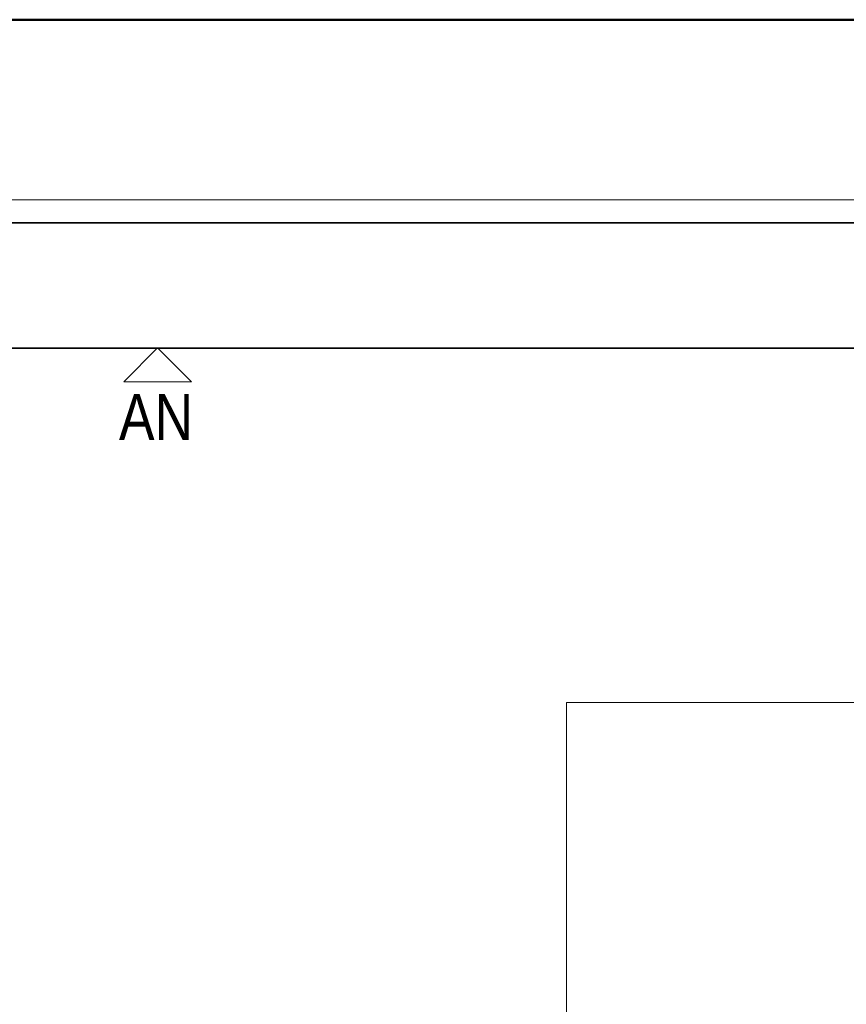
# Model space of a CAD drawing. Extents: x -223 to 557, y -138 to 606.
# Tile 152 of 256: x -24 to 12, y 187 to 230. Entities that reach past the tile are written whole.
import ezdxf

# ---------------------------------------------------------------- set-up
doc = ezdxf.new("R2010")
doc.units = 0
doc.layers.get('0').update_dxf_attribs({"lineweight": 35})
for name, color, linetype, lineweight in [('5_EG-AUSBAU', 7, 'Continuous', 25), ('5_EG-BESTAND', 7, 'Continuous', 25), ('5_EG-WANDFLÄCHENMATERIAL', 7, 'Continuous', 25)]:
    doc.layers.add(name, color=color, linetype=linetype, lineweight=lineweight)
doc.layers.add('X_Geometrie-A07ALDUN1N', color=3, linetype='Continuous', lineweight=50, true_color=0x00ff00)
doc.styles.get("Standard").update_dxf_attribs({"font": 'arial.ttf'})

# ---------------------------------------------------------------- blocks, each defined once
blk = doc.blocks.new('Referenz-A07ALDUO1N', base_point=(-167.675, -99.33))
at = {"layer": '5_EG-AUSBAU', "color": 0, "lineweight": 13}
blk.add_line((31.333, 221.789), (-45.227, 221.789), dxfattribs=at)
at = {"layer": '5_EG-BESTAND', "color": 0, "lineweight": 35}
for p, q in [((-46.227, 220.789), (62.233, 220.787)), ((62.233, 215.35), (-46.227, 215.352))]:
    blk.add_line(p, q, dxfattribs=at)
at = {"layer": '5_EG-BESTAND', "color": 0, "lineweight": 13}
for p, q in [((35.457, 199.956), (-0.574, 199.956)), ((-0.574, 199.956), (-0.574, 170.592))]:
    blk.add_line(p, q, dxfattribs=at)
at = {"layer": '5_EG-WANDFLÄCHENMATERIAL', "color": 0, "lineweight": 18}
for p, q in [((-18.332, 215.365), (-19.802, 213.894)), ((-18.332, 215.365), (-16.86, 213.895)), ((-16.86, 213.895), (-19.802, 213.894))]:
    blk.add_line(p, q, dxfattribs=at)
at = {"layer": 'X_Geometrie-A07ALDUN1N', "color": 0, "linetype": 'Continuous', "ltscale": 0.5}
blk.add_line((148.359, 229.618), (-85.426, 229.618), dxfattribs=at)
at = {"layer": '5_EG-WANDFLÄCHENMATERIAL', "color": 0, "lineweight": 18, "insert": (-20.011, 213.36), "char_height": 2, "attachment_point": 1, "rotation": 0.0256}
blk.add_mtext('{\\W0.83;\\fArial;AN}', dxfattribs=at)

msp = doc.modelspace()

# ---------------------------------------------------------------- block references
at = {"color": 251, "lineweight": 25, "ltscale": 0.25, "true_color": 0x585858}
msp.add_blockref('Referenz-A07ALDUO1N', (-167.675, -99.33), dxfattribs=at)

doc.saveas('drawing.dxf')
